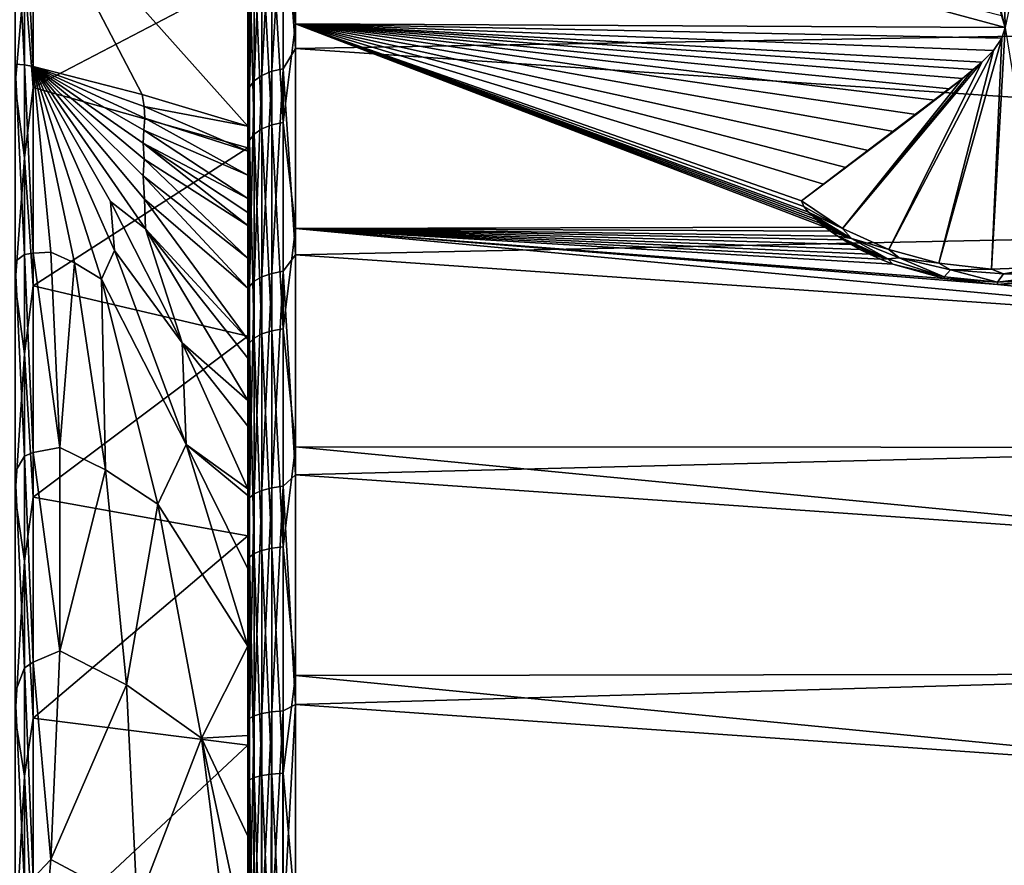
# Model space of a CAD drawing. Header units: metres. Extents: x -22 to 80, y -171 to 22.
# Tile 74 of 77: x 51 to 62, y 3 to 12. Entities that reach past the tile are written whole.
import ezdxf

# ---------------------------------------------------------------- set-up
doc = ezdxf.new("R2010")
doc.units = ezdxf.units.M
doc.layers.add('solid_12421142', color=7, linetype='CONTINUOUS')

msp = doc.modelspace()

# ---------------------------------------------------------------- linework, layer by layer
at = {"layer": 'solid_12421142'}
for points in [[(53.599998, 11.598, 84.897606), (53.599998, 19.923698, 72.807419), (53.599998, 15.638061, 78.979141)], [(53.599998, 11.598, 84.897606), (53.599998, 19.187412, 75.203072), (53.599998, 19.923698, 72.807419)], [(53.599998, 11.598, 84.897606), (53.599998, 13.571583, 83.358376), (53.599998, 19.187412, 75.203072)], [(53.599998, 11.598, 84.897606), (53.599998, 15.638061, 78.979141), (53.599998, 14.204897, 80.780243)], [(60.997173, 14.405343, 52.650597), (61.551586, 14.454214, 52.684818), (61.60001, 12.005061, 50.854996)], [(60.997173, 14.405343, 52.650597), (61.60001, 12.005061, 50.854996), (61.561638, 12.129462, 50.942368)], [(61.551586, 14.454214, 52.684818), (62.107609, 14.419755, 52.660686), (61.60001, 12.005061, 50.854996)], [(53.599998, 11.598, 84.897606), (53.599998, 14.204897, 80.780243), (53.599998, 12.558178, 82.400871)], [(53.974617, 13.025692, 51.553825), (54.104362, 14.029399, 52.379784), (54.104362, 12.042581, 50.801411)], [(61.60001, 12.005061, 50.854996), (54.104362, 12.042581, 50.801411), (54.104362, 14.029399, 52.379784)], [(61.561638, 12.129462, 50.942368), (61.60001, 12.005061, 50.854996), (54.104362, 14.029399, 52.379784)], [(53.974617, 13.547884, 84.018745), (54.104362, 11.782815, 85.377586), (54.104362, 13.793124, 83.829239)], [(54.104362, 13.793124, 83.829239), (54.104362, 11.782815, 85.377586), (78.632225, 12.199181, 84.824173)], [(51.238167, 11.609341, 51.420143), (51.139996, 11.614923, 51.41217), (51.139996, 13.529678, 52.93314)], [(51.238167, 13.455647, 52.880013), (51.238167, 11.609341, 51.420143), (51.139996, 13.529678, 52.93314)], [(53.617226, 13.319341, 83.74852), (53.599998, 13.571583, 83.358376), (53.599998, 11.598, 84.897606)], [(53.852867, 11.540956, 85.460892), (53.974617, 11.568178, 85.502075), (53.974617, 13.547884, 84.018745)], [(53.852867, 11.540956, 85.460892), (53.974617, 13.547884, 84.018745), (53.852867, 13.516004, 83.981049)], [(53.974617, 13.547884, 84.018745), (53.974617, 11.568178, 85.502075), (54.104362, 11.782815, 85.377586)], [(51.332516, 13.503922, 52.961823), (51.332516, 11.592811, 51.443752), (51.238167, 13.455647, 52.880013)], [(51.238167, 13.455647, 52.880013), (51.332516, 11.592811, 51.443752), (51.238167, 11.609341, 51.420143)], [(52.482151, 11.295122, 51.868893), (51.332516, 11.592811, 51.443752), (51.332516, 13.503922, 52.961823)], [(53.599998, 10.959964, 52.347549), (52.482151, 11.295122, 51.868893), (51.332516, 13.503922, 52.961823)], [(53.599998, 12.782636, 53.797684), (53.599998, 10.959964, 52.347549), (51.332516, 13.503922, 52.961823)], [(53.74818, 13.464745, 83.920441), (53.667782, 13.397646, 83.84111), (53.667782, 11.439895, 85.307983)], [(53.74818, 11.497188, 85.394669), (53.74818, 13.464745, 83.920441), (53.667782, 11.439895, 85.307983)], [(53.852867, 13.516004, 83.981049), (53.74818, 13.464745, 83.920441), (53.74818, 11.497188, 85.394669)], [(53.852867, 11.540956, 85.460892), (53.852867, 13.516004, 83.981049), (53.74818, 11.497188, 85.394669)], [(51.238167, 12.553732, 83.876785), (51.139996, 13.326183, 83.247139), (51.139996, 11.391181, 84.742264)], [(53.599998, 13.330617, 52.43256), (53.599998, 10.959964, 52.347549), (53.599998, 12.782636, 53.797684)], [(53.599998, 13.330617, 52.43256), (53.599998, 11.327157, 50.919125), (53.599998, 10.959964, 52.347549)], [(53.617226, 12.805958, 51.831261), (53.599998, 11.327157, 50.919125), (53.599998, 13.330617, 52.43256)], [(53.617226, 11.373032, 85.206825), (53.617226, 13.319341, 83.74852), (53.599998, 11.598, 84.897606)], [(53.667782, 13.397646, 83.84111), (53.617226, 13.319341, 83.74852), (53.617226, 11.373032, 85.206825)], [(53.667782, 11.439895, 85.307983), (53.667782, 13.397646, 83.84111), (53.617226, 11.373032, 85.206825)], [(51.332516, 11.369494, 84.710396), (51.332516, 13.300814, 83.218117), (51.238167, 12.553732, 83.876785)], [(53.599998, 12.558178, 82.400871), (51.332516, 13.300814, 83.218117), (51.332516, 11.369494, 84.710396)], [(53.852867, 12.995041, 51.592525), (53.974617, 13.025692, 51.553825), (53.974617, 10.999305, 50.134933)], [(53.974617, 10.999305, 50.134933), (53.974617, 13.025692, 51.553825), (54.104362, 12.042581, 50.801411)], [(53.74818, 12.945758, 51.654751), (53.74818, 10.931806, 50.244564), (53.667782, 12.881246, 51.736202)], [(53.852867, 12.995041, 51.592525), (53.852867, 10.973422, 50.176971), (53.74818, 12.945758, 51.654751)], [(53.852867, 10.973422, 50.176971), (53.74818, 10.931806, 50.244564), (53.74818, 12.945758, 51.654751)], [(53.852867, 12.995041, 51.592525), (53.974617, 10.999305, 50.134933), (53.852867, 10.973422, 50.176971)], [(53.617226, 12.805958, 51.831261), (53.617226, 10.813754, 50.436302), (53.599998, 11.327157, 50.919125)], [(53.667782, 12.881246, 51.736202), (53.667782, 10.87733, 50.333046), (53.617226, 12.805958, 51.831261)], [(53.667782, 10.87733, 50.333046), (53.617226, 10.813754, 50.436302), (53.617226, 12.805958, 51.831261)], [(53.74818, 10.931806, 50.244564), (53.667782, 10.87733, 50.333046), (53.667782, 12.881246, 51.736202)], [(51.238167, 10.625667, 85.22683), (51.238167, 12.553732, 83.876785), (51.139996, 11.391181, 84.742264)], [(51.332516, 11.369494, 84.710396), (51.238167, 12.553732, 83.876785), (51.238167, 10.625667, 85.22683)], [(53.599998, 10.733293, 83.807953), (53.599998, 12.558178, 82.400871), (51.332516, 11.369494, 84.710396)], [(53.599998, 9.456953, 86.182846), (53.599998, 12.558178, 82.400871), (53.599998, 10.733293, 83.807953)], [(53.599998, 9.456953, 86.182846), (53.599998, 11.598, 84.897606), (53.599998, 12.558178, 82.400871)], [(54.104362, 11.782815, 85.377586), (78.653374, 10.115215, 86.153442), (78.632225, 12.199181, 84.824173)], [(53.974617, 10.999305, 50.134933), (54.104362, 12.042581, 50.801411), (54.104362, 9.879864, 49.474251)], [(59.699123, 9.895003, 49.537708), (54.104362, 9.879864, 49.474251), (54.104362, 12.042581, 50.801411)], [(59.648556, 9.936159, 49.559322), (59.699123, 9.895003, 49.537708), (54.104362, 12.042581, 50.801411)], [(59.603779, 9.975181, 49.579956), (59.648556, 9.936159, 49.559322), (54.104362, 12.042581, 50.801411)], [(59.564262, 10.012126, 49.599621), (59.603779, 9.975181, 49.579956), (54.104362, 12.042581, 50.801411)], [(59.525387, 10.051542, 49.620735), (59.564262, 10.012126, 49.599621), (54.104362, 12.042581, 50.801411)], [(59.474117, 10.111718, 49.653263), (59.525387, 10.051542, 49.620735), (54.104362, 12.042581, 50.801411)], [(59.449879, 10.171976, 49.686359), (59.474117, 10.111718, 49.653263), (54.104362, 12.042581, 50.801411)], [(59.683331, 10.347618, 49.787369), (59.449879, 10.171976, 49.686359), (54.104362, 12.042581, 50.801411)], [(59.917446, 10.523396, 49.890732), (59.683331, 10.347618, 49.787369), (54.104362, 12.042581, 50.801411)], [(60.158081, 10.703927, 49.99929), (59.917446, 10.523396, 49.890732), (54.104362, 12.042581, 50.801411)], [(60.424488, 10.903971, 50.122482), (60.158081, 10.703927, 49.99929), (54.104362, 12.042581, 50.801411)], [(60.661201, 11.082771, 50.235207), (60.424488, 10.903971, 50.122482), (54.104362, 12.042581, 50.801411)], [(60.859737, 11.234347, 50.332726), (60.661201, 11.082771, 50.235207), (54.104362, 12.042581, 50.801411)], [(61.014336, 11.35466, 50.411415), (60.859737, 11.234347, 50.332726), (54.104362, 12.042581, 50.801411)], [(61.151608, 11.464615, 50.484318), (61.014336, 11.35466, 50.411415), (54.104362, 12.042581, 50.801411)], [(61.265041, 11.558534, 50.54734), (61.151608, 11.464615, 50.484318), (54.104362, 12.042581, 50.801411)], [(61.354027, 11.637034, 50.600517), (61.265041, 11.558534, 50.54734), (54.104362, 12.042581, 50.801411)], [(61.47707, 11.761527, 50.685726), (61.354027, 11.637034, 50.600517), (54.104362, 12.042581, 50.801411)], [(61.56778, 11.889362, 50.77422), (61.47707, 11.761527, 50.685726), (54.104362, 12.042581, 50.801411)], [(61.60001, 12.005061, 50.854996), (61.56778, 11.889362, 50.77422), (54.104362, 12.042581, 50.801411)], [(61.456234, 9.45039, 49.181103), (61.56778, 11.889362, 50.77422), (61.60001, 12.005061, 50.854996)], [(62.015167, 9.470825, 49.195412), (61.456234, 9.45039, 49.181103), (61.60001, 12.005061, 50.854996)], [(60.902119, 9.513764, 49.225475), (61.47707, 11.761527, 50.685726), (61.56778, 11.889362, 50.77422)], [(61.456234, 9.45039, 49.181103), (60.902119, 9.513764, 49.225475), (61.56778, 11.889362, 50.77422)], [(53.974617, 11.568178, 85.502075), (54.104362, 9.600402, 86.672104), (54.104362, 11.782815, 85.377586)], [(54.104362, 11.782815, 85.377586), (54.104362, 9.600402, 86.672104), (78.653374, 10.115215, 86.153442)], [(60.371391, 9.658823, 49.327049), (61.354027, 11.637034, 50.600517), (61.47707, 11.761527, 50.685726)], [(60.902119, 9.513764, 49.225475), (60.371391, 9.658823, 49.327049), (61.47707, 11.761527, 50.685726)], [(51.238167, 9.606038, 50.18449), (51.139996, 9.530795, 50.133091), (51.139996, 11.614923, 51.41217)], [(51.238167, 11.609341, 51.420143), (51.238167, 9.606038, 50.18449), (51.139996, 11.614923, 51.41217)], [(51.332397, 9.618211, 50.223763), (51.238167, 9.606038, 50.18449), (51.238167, 11.609341, 51.420143)], [(51.332516, 11.592811, 51.443752), (51.332397, 9.618211, 50.223763), (51.238167, 11.609341, 51.420143)], [(51.518608, 9.630422, 50.319939), (51.332397, 9.618211, 50.223763), (51.332516, 11.592811, 51.443752)], [(52.503777, 11.170166, 51.794914), (51.332516, 11.592811, 51.443752), (52.482151, 11.295122, 51.868893)], [(51.766701, 9.517718, 50.381695), (51.332516, 11.592811, 51.443752), (52.053387, 9.344051, 50.435429)], [(52.190517, 9.646174, 50.672348), (52.053387, 9.344051, 50.435429), (51.332516, 11.592811, 51.443752)], [(51.518608, 9.630422, 50.319939), (51.332516, 11.592811, 51.443752), (51.766701, 9.517718, 50.381695)], [(52.148335, 10.164251, 50.948128), (52.190517, 9.646174, 50.672348), (51.332516, 11.592811, 51.443752)], [(52.519741, 9.875562, 50.984013), (52.148335, 10.164251, 50.948128), (51.332516, 11.592811, 51.443752)], [(52.509361, 10.189718, 51.16433), (52.519741, 9.875562, 50.984013), (51.332516, 11.592811, 51.443752)], [(52.49379, 10.436782, 51.307404), (52.509361, 10.189718, 51.16433), (51.332516, 11.592811, 51.443752)], [(52.506008, 10.612202, 51.425449), (52.49379, 10.436782, 51.307404), (51.332516, 11.592811, 51.443752)], [(52.494896, 10.781166, 51.528378), (52.506008, 10.612202, 51.425449), (51.332516, 11.592811, 51.443752)], [(52.499119, 10.91982, 51.62244), (52.494896, 10.781166, 51.528378), (51.332516, 11.592811, 51.443752)], [(52.509716, 11.044404, 51.712444), (52.499119, 10.91982, 51.62244), (51.332516, 11.592811, 51.443752)], [(52.503777, 11.170166, 51.794914), (52.509716, 11.044404, 51.712444), (51.332516, 11.592811, 51.443752)], [(53.617226, 11.373032, 85.206825), (53.599998, 11.598, 84.897606), (53.599998, 9.456953, 86.182846)], [(53.852867, 9.405451, 86.69796), (53.974617, 9.427636, 86.742065), (53.974617, 11.568178, 85.502075)], [(53.852867, 9.405451, 86.69796), (53.974617, 11.568178, 85.502075), (53.852867, 11.540956, 85.460892)], [(53.974617, 11.568178, 85.502075), (53.974617, 9.427636, 86.742065), (54.104362, 9.600402, 86.672104)], [(59.881844, 9.880706, 49.48241), (61.265041, 11.558534, 50.54734), (61.354027, 11.637034, 50.600517)], [(60.371391, 9.658823, 49.327049), (59.881844, 9.880706, 49.48241), (61.354027, 11.637034, 50.600517)], [(59.881844, 9.880706, 49.48241), (61.151608, 11.464615, 50.484318), (61.265041, 11.558534, 50.54734)], [(53.74818, 11.497188, 85.394669), (53.667782, 11.439895, 85.307983), (53.667782, 9.323089, 86.534225)], [(53.74818, 9.369781, 86.627052), (53.74818, 11.497188, 85.394669), (53.667782, 9.323089, 86.534225)], [(53.852867, 11.540956, 85.460892), (53.74818, 11.497188, 85.394669), (53.74818, 9.369781, 86.627052)], [(53.852867, 9.405451, 86.69796), (53.852867, 11.540956, 85.460892), (53.74818, 9.369781, 86.627052)], [(61.151608, 11.464615, 50.484318), (59.449879, 10.171976, 49.686359), (61.014336, 11.35466, 50.411415)], [(59.881844, 9.880706, 49.48241), (59.449879, 10.171976, 49.686359), (61.151608, 11.464615, 50.484318)], [(51.238167, 10.625667, 85.22683), (51.139996, 11.391181, 84.742264), (51.139996, 9.29007, 85.993256)], [(51.332516, 9.272383, 85.959), (51.332516, 11.369494, 84.710396), (51.238167, 10.625667, 85.22683)], [(53.599998, 10.733293, 83.807953), (51.332516, 11.369494, 84.710396), (51.332516, 9.272383, 85.959)], [(53.617226, 9.268599, 86.425903), (53.617226, 11.373032, 85.206825), (53.599998, 9.456953, 86.182846)], [(53.667782, 11.439895, 85.307983), (53.617226, 11.373032, 85.206825), (53.617226, 9.268599, 86.425903)], [(53.667782, 9.323089, 86.534225), (53.667782, 11.439895, 85.307983), (53.617226, 9.268599, 86.425903)], [(61.014336, 11.35466, 50.411415), (59.449879, 10.171976, 49.686359), (60.859737, 11.234347, 50.332726)], [(52.503777, 11.170166, 51.794914), (52.482151, 11.295122, 51.868893), (53.599998, 10.959964, 52.347549)], [(53.599998, 10.697295, 52.16832), (53.599998, 10.959964, 52.347549), (53.599998, 11.327157, 50.919125)], [(53.599998, 10.443113, 51.999355), (53.599998, 11.327157, 50.919125), (53.599998, 9.167793, 49.670124)], [(53.617226, 10.813754, 50.436302), (53.599998, 9.167793, 49.670124), (53.599998, 11.327157, 50.919125)], [(53.599998, 10.443113, 51.999355), (53.599998, 10.697295, 52.16832), (53.599998, 11.327157, 50.919125)], [(52.503777, 11.170166, 51.794914), (53.599998, 10.959964, 52.347549), (53.599998, 10.697295, 52.16832)], [(52.503777, 11.170166, 51.794914), (53.599998, 10.697295, 52.16832), (52.509716, 11.044404, 51.712444)], [(60.859737, 11.234347, 50.332726), (59.449879, 10.171976, 49.686359), (60.661201, 11.082771, 50.235207)], [(52.509716, 11.044404, 51.712444), (53.599998, 10.443113, 51.999355), (52.499119, 10.91982, 51.62244)], [(52.509716, 11.044404, 51.712444), (53.599998, 10.697295, 52.16832), (53.599998, 10.443113, 51.999355)], [(60.661201, 11.082771, 50.235207), (59.449879, 10.171976, 49.686359), (60.424488, 10.903971, 50.122482)], [(53.74818, 10.931806, 50.244564), (53.74818, 8.765864, 49.081242), (53.667782, 10.87733, 50.333046)], [(53.852867, 10.973422, 50.176971), (53.852867, 8.799235, 49.00922), (53.74818, 10.931806, 50.244564)], [(53.852867, 8.799235, 49.00922), (53.74818, 8.765864, 49.081242), (53.74818, 10.931806, 50.244564)], [(53.852867, 10.973422, 50.176971), (53.974617, 10.999305, 50.134933), (53.974617, 8.81999, 48.964424)], [(53.852867, 10.973422, 50.176971), (53.974617, 8.81999, 48.964424), (53.852867, 8.799235, 49.00922)], [(53.974617, 8.81999, 48.964424), (53.974617, 10.999305, 50.134933), (54.104362, 9.879864, 49.474251)], [(52.499119, 10.91982, 51.62244), (53.599998, 10.197683, 51.840836), (52.494896, 10.781166, 51.528378)], [(52.499119, 10.91982, 51.62244), (53.599998, 10.443113, 51.999355), (53.599998, 10.197683, 51.840836)], [(53.667782, 10.87733, 50.333046), (53.667782, 8.722182, 49.175518), (53.617226, 10.813754, 50.436302)], [(53.74818, 8.765864, 49.081242), (53.667782, 8.722182, 49.175518), (53.667782, 10.87733, 50.333046)], [(60.424488, 10.903971, 50.122482), (59.449879, 10.171976, 49.686359), (60.158081, 10.703927, 49.99929)], [(53.599998, 8.740655, 84.991188), (53.599998, 10.733293, 83.807953), (51.332516, 9.272383, 85.959)], [(52.494896, 10.781166, 51.528378), (53.599998, 10.197683, 51.840836), (53.599998, 10.050281, 51.748135)], [(52.494896, 10.781166, 51.528378), (53.599998, 10.050281, 51.748135), (53.599998, 9.913039, 51.663918)], [(52.494896, 10.781166, 51.528378), (53.599998, 9.913039, 51.663918), (52.506008, 10.612202, 51.425449)], [(53.617226, 10.813754, 50.436302), (53.617226, 8.671204, 49.285542), (53.599998, 9.167793, 49.670124)], [(53.599998, 9.456953, 86.182846), (53.599998, 10.733293, 83.807953), (53.599998, 8.740655, 84.991188)], [(53.667782, 8.722182, 49.175518), (53.617226, 8.671204, 49.285542), (53.617226, 10.813754, 50.436302)], [(51.238167, 8.553906, 86.34391), (51.238167, 10.625667, 85.22683), (51.139996, 9.29007, 85.993256)], [(51.332516, 9.272383, 85.959), (51.238167, 10.625667, 85.22683), (51.238167, 8.553906, 86.34391)], [(52.506008, 10.612202, 51.425449), (53.599998, 9.565882, 51.458817), (52.49379, 10.436782, 51.307404)], [(52.506008, 10.612202, 51.425449), (53.599998, 9.913039, 51.663918), (53.599998, 9.565882, 51.458817)], [(60.158081, 10.703927, 49.99929), (59.449879, 10.171976, 49.686359), (59.917446, 10.523396, 49.890732)], [(59.917446, 10.523396, 49.890732), (59.449879, 10.171976, 49.686359), (59.683331, 10.347618, 49.787369)], [(52.49379, 10.436782, 51.307404), (53.599998, 9.565882, 51.458817), (53.599998, 9.250087, 51.279808)], [(52.49379, 10.436782, 51.307404), (53.599998, 9.250087, 51.279808), (52.509361, 10.189718, 51.16433)], [(53.599998, 10.197683, 51.840836), (53.599998, 10.443113, 51.999355), (53.599998, 9.167793, 49.670124)], [(53.599998, 10.050281, 51.748135), (53.599998, 10.197683, 51.840836), (53.599998, 9.167793, 49.670124)], [(52.519741, 9.875562, 50.984013), (52.90723, 8.673131, 50.557461), (52.148335, 10.164251, 50.948128)], [(52.148335, 10.164251, 50.948128), (52.90723, 8.673131, 50.557461), (52.190517, 9.646174, 50.672348)], [(52.509361, 10.189718, 51.16433), (53.599998, 9.250087, 51.279808), (53.599998, 8.707871, 50.991333)], [(52.509361, 10.189718, 51.16433), (53.599998, 8.707871, 50.991333), (52.519741, 9.875562, 50.984013)], [(54.104362, 9.600402, 86.672104), (78.678719, 7.892412, 87.224091), (78.653374, 10.115215, 86.153442)], [(59.881844, 9.880706, 49.48241), (59.474117, 10.111718, 49.653263), (59.449879, 10.171976, 49.686359)], [(59.881844, 9.880706, 49.48241), (59.525387, 10.051542, 49.620735), (59.474117, 10.111718, 49.653263)], [(53.599998, 9.913039, 51.663918), (53.599998, 10.050281, 51.748135), (53.599998, 9.167793, 49.670124)], [(59.977207, 9.77532, 49.427303), (59.564262, 10.012126, 49.599621), (59.525387, 10.051542, 49.620735)], [(59.977207, 9.77532, 49.427303), (59.525387, 10.051542, 49.620735), (59.881844, 9.880706, 49.48241)], [(59.977207, 9.77532, 49.427303), (59.603779, 9.975181, 49.579956), (59.564262, 10.012126, 49.599621)], [(53.599998, 9.565882, 51.458817), (53.599998, 9.913039, 51.663918), (53.599998, 9.167793, 49.670124)], [(59.699123, 9.895003, 49.537708), (59.756115, 9.851703, 49.515129), (54.104362, 9.879864, 49.474251)], [(59.977207, 9.77532, 49.427303), (59.648556, 9.936159, 49.559322), (59.603779, 9.975181, 49.579956)], [(59.977207, 9.77532, 49.427303), (59.699123, 9.895003, 49.537708), (59.648556, 9.936159, 49.559322)], [(59.977207, 9.77532, 49.427303), (59.756115, 9.851703, 49.515129), (59.699123, 9.895003, 49.537708)], [(52.519741, 9.875562, 50.984013), (53.599998, 8.707871, 50.991333), (53.599998, 8.510476, 50.891613)], [(52.519741, 9.875562, 50.984013), (53.599998, 8.510476, 50.891613), (53.599998, 8.062053, 50.675915)], [(52.519741, 9.875562, 50.984013), (53.599998, 8.062053, 50.675915), (52.90723, 8.673131, 50.557461)], [(53.974617, 8.81999, 48.964424), (54.104362, 9.879864, 49.474251), (54.104362, 7.572838, 48.417679)], [(78.84256, 7.558324, 48.643654), (54.104362, 7.572838, 48.417679), (54.104362, 9.879864, 49.474251)], [(61.519165, 9.289441, 49.243256), (78.84256, 7.558324, 48.643654), (54.104362, 9.879864, 49.474251)], [(60.956207, 9.351253, 49.269093), (61.519165, 9.289441, 49.243256), (54.104362, 9.879864, 49.474251)], [(60.413288, 9.503611, 49.340214), (60.956207, 9.351253, 49.269093), (54.104362, 9.879864, 49.474251)], [(60.283325, 9.555271, 49.365341), (60.413288, 9.503611, 49.340214), (54.104362, 9.879864, 49.474251)], [(60.167725, 9.607398, 49.391026), (60.283325, 9.555271, 49.365341), (54.104362, 9.879864, 49.474251)], [(60.06498, 9.659101, 49.416798), (60.167725, 9.607398, 49.391026), (54.104362, 9.879864, 49.474251)], [(59.973656, 9.709752, 49.442314), (60.06498, 9.659101, 49.416798), (54.104362, 9.879864, 49.474251)], [(59.892464, 9.758923, 49.467323), (59.973656, 9.709752, 49.442314), (54.104362, 9.879864, 49.474251)], [(59.833443, 9.797383, 49.487045), (59.892464, 9.758923, 49.467323), (54.104362, 9.879864, 49.474251)], [(59.756115, 9.851703, 49.515129), (59.833443, 9.797383, 49.487045), (54.104362, 9.879864, 49.474251)], [(59.977207, 9.77532, 49.427303), (59.833443, 9.797383, 49.487045), (59.756115, 9.851703, 49.515129)], [(60.361488, 9.560004, 49.320843), (59.892464, 9.758923, 49.467323), (59.833443, 9.797383, 49.487045)], [(60.361488, 9.560004, 49.320843), (59.833443, 9.797383, 49.487045), (59.977207, 9.77532, 49.427303)], [(59.977207, 9.77532, 49.427303), (59.881844, 9.880706, 49.48241), (60.371391, 9.658823, 49.327049)], [(60.361488, 9.560004, 49.320843), (59.973656, 9.709752, 49.442314), (59.892464, 9.758923, 49.467323)], [(60.361488, 9.560004, 49.320843), (60.06498, 9.659101, 49.416798), (59.973656, 9.709752, 49.442314)], [(60.48233, 9.570662, 49.284004), (59.977207, 9.77532, 49.427303), (60.371391, 9.658823, 49.327049)], [(60.361488, 9.560004, 49.320843), (59.977207, 9.77532, 49.427303), (60.48233, 9.570662, 49.284004)], [(51.238167, 9.606038, 50.18449), (51.238167, 7.472831, 49.189758), (51.139996, 9.530795, 50.133091)], [(51.332397, 9.618211, 50.223763), (51.332561, 7.512147, 49.236485), (51.238167, 9.606038, 50.18449)], [(51.332561, 7.512147, 49.236485), (51.238167, 7.472831, 49.189758), (51.238167, 9.606038, 50.18449)], [(51.612179, 7.564651, 49.385918), (51.332397, 9.618211, 50.223763), (51.518608, 9.630422, 50.319939)], [(51.612179, 7.564651, 49.385918), (51.332561, 7.512147, 49.236485), (51.332397, 9.618211, 50.223763)], [(51.612179, 7.564651, 49.385918), (51.518608, 9.630422, 50.319939), (51.766701, 9.517718, 50.381695)], [(52.190517, 9.646174, 50.672348), (52.949329, 7.596549, 50.085941), (52.053387, 9.344051, 50.435429)], [(52.90723, 8.673131, 50.557461), (52.949329, 7.596549, 50.085941), (52.190517, 9.646174, 50.672348)], [(53.974617, 9.427636, 86.742065), (54.104362, 7.277761, 87.693893), (54.104362, 9.600402, 86.672104)], [(54.104362, 9.600402, 86.672104), (54.104362, 7.277761, 87.693893), (78.678719, 7.892412, 87.224091)], [(60.361488, 9.560004, 49.320843), (60.167725, 9.607398, 49.391026), (60.06498, 9.659101, 49.416798)], [(60.361488, 9.560004, 49.320843), (60.283325, 9.555271, 49.365341), (60.167725, 9.607398, 49.391026)], [(60.48233, 9.570662, 49.284004), (60.371391, 9.658823, 49.327049), (60.902119, 9.513764, 49.225475)], [(51.238167, 7.472831, 49.189758), (51.139996, 7.307687, 49.114552), (51.139996, 9.530795, 50.133091)], [(51.612179, 7.564651, 49.385918), (51.766701, 9.517718, 50.381695), (52.096939, 7.33105, 49.52618)], [(52.096939, 7.33105, 49.52618), (51.766701, 9.517718, 50.381695), (52.053387, 9.344051, 50.435429)], [(53.599998, 9.250087, 51.279808), (53.599998, 9.565882, 51.458817), (53.599998, 9.167793, 49.670124)], [(60.361488, 9.560004, 49.320843), (60.413288, 9.503611, 49.340214), (60.283325, 9.555271, 49.365341)], [(60.95575, 9.368039, 49.245285), (60.361488, 9.560004, 49.320843), (60.48233, 9.570662, 49.284004)], [(60.95575, 9.368039, 49.245285), (60.413288, 9.503611, 49.340214), (60.361488, 9.560004, 49.320843)], [(60.95575, 9.368039, 49.245285), (60.956207, 9.351253, 49.269093), (60.413288, 9.503611, 49.340214)], [(60.95575, 9.368039, 49.245285), (60.48233, 9.570662, 49.284004), (61.024307, 9.444202, 49.195454)], [(61.024307, 9.444202, 49.195454), (60.48233, 9.570662, 49.284004), (60.902119, 9.513764, 49.225475)], [(61.024307, 9.444202, 49.195454), (60.902119, 9.513764, 49.225475), (61.456234, 9.45039, 49.181103)], [(61.585262, 9.400109, 49.164581), (61.456234, 9.45039, 49.181103), (62.015167, 9.470825, 49.195412)], [(62.132195, 9.388539, 49.200783), (61.585262, 9.400109, 49.164581), (62.015167, 9.470825, 49.195412)], [(53.599998, 7.163148, 87.202888), (53.599998, 9.456953, 86.182846), (53.599998, 8.740655, 84.991188)], [(53.617226, 9.268599, 86.425903), (53.599998, 9.456953, 86.182846), (53.599998, 7.163148, 87.202888)], [(53.74818, 9.369781, 86.627052), (53.667782, 9.323089, 86.534225), (53.667782, 7.076662, 87.502777)], [(53.74818, 7.112103, 87.600456), (53.74818, 9.369781, 86.627052), (53.667782, 7.076662, 87.502777)], [(53.852867, 9.405451, 86.69796), (53.74818, 9.369781, 86.627052), (53.74818, 7.112103, 87.600456)], [(53.852867, 7.139178, 87.675072), (53.852867, 9.405451, 86.69796), (53.74818, 7.112103, 87.600456)], [(53.852867, 7.139178, 87.675072), (53.974617, 7.156017, 87.721481), (53.974617, 9.427636, 86.742065)], [(53.852867, 7.139178, 87.675072), (53.974617, 9.427636, 86.742065), (53.852867, 9.405451, 86.69796)], [(53.974617, 9.427636, 86.742065), (53.974617, 7.156017, 87.721481), (54.104362, 7.277761, 87.693893)], [(61.519096, 9.314346, 49.207687), (60.95575, 9.368039, 49.245285), (61.024307, 9.444202, 49.195454)], [(61.519096, 9.314346, 49.207687), (60.956207, 9.351253, 49.269093), (60.95575, 9.368039, 49.245285)], [(61.585262, 9.400109, 49.164581), (61.024307, 9.444202, 49.195454), (61.456234, 9.45039, 49.181103)], [(61.519096, 9.314346, 49.207687), (61.024307, 9.444202, 49.195454), (61.585262, 9.400109, 49.164581)], [(62.132195, 9.388539, 49.200783), (61.519096, 9.314346, 49.207687), (61.585262, 9.400109, 49.164581)], [(62.085068, 9.344273, 49.228642), (61.519096, 9.314346, 49.207687), (62.132195, 9.388539, 49.200783)], [(51.238167, 8.553906, 86.34391), (51.139996, 9.29007, 85.993256), (51.139996, 7.053487, 86.981857)], [(51.332516, 7.040059, 86.945717), (51.332516, 9.272383, 85.959), (51.238167, 8.553906, 86.34391)], [(53.599998, 8.740655, 84.991188), (51.332516, 9.272383, 85.959), (51.332516, 7.040059, 86.945717)], [(52.949329, 7.596549, 50.085941), (52.648422, 6.966838, 49.668568), (52.053387, 9.344051, 50.435429)], [(52.096939, 7.33105, 49.52618), (52.053387, 9.344051, 50.435429), (52.648422, 6.966838, 49.668568)], [(53.617226, 7.035301, 87.388794), (53.617226, 9.268599, 86.425903), (53.599998, 7.163148, 87.202888)], [(53.667782, 9.323089, 86.534225), (53.617226, 9.268599, 86.425903), (53.617226, 7.035301, 87.388794)], [(53.667782, 7.076662, 87.502777), (53.667782, 9.323089, 86.534225), (53.617226, 7.035301, 87.388794)], [(61.519096, 9.314346, 49.207687), (61.519165, 9.289441, 49.243256), (60.956207, 9.351253, 49.269093)], [(62.085068, 9.344273, 49.228642), (61.519165, 9.289441, 49.243256), (61.519096, 9.314346, 49.207687)], [(62.085068, 9.344273, 49.228642), (62.083786, 9.319543, 49.263615), (61.519165, 9.289441, 49.243256)], [(61.519165, 9.289441, 49.243256), (62.083786, 9.319543, 49.263615), (78.84256, 7.558324, 48.643654)], [(53.599998, 8.707871, 50.991333), (53.599998, 9.250087, 51.279808), (53.599998, 9.167793, 49.670124)], [(53.599998, 8.062053, 50.675915), (53.599998, 9.167793, 49.670124), (53.599998, 6.848712, 48.682507)], [(53.617226, 8.671204, 49.285542), (53.599998, 6.848712, 48.682507), (53.599998, 9.167793, 49.670124)], [(53.599998, 8.510476, 50.891613), (53.599998, 8.707871, 50.991333), (53.599998, 9.167793, 49.670124)], [(53.599998, 8.062053, 50.675915), (53.599998, 8.510476, 50.891613), (53.599998, 9.167793, 49.670124)], [(53.599998, 6.631006, 85.919548), (53.599998, 8.740655, 84.991188), (51.332516, 7.040059, 86.945717)], [(53.599998, 7.163148, 87.202888), (53.599998, 8.740655, 84.991188), (53.599998, 6.631006, 85.919548)], [(53.74818, 8.765864, 49.081242), (53.74818, 6.478049, 48.18095), (53.667782, 8.722182, 49.175518)], [(53.852867, 8.799235, 49.00922), (53.852867, 6.50271, 48.105503), (53.74818, 8.765864, 49.081242)], [(53.852867, 6.50271, 48.105503), (53.74818, 6.478049, 48.18095), (53.74818, 8.765864, 49.081242)], [(53.852867, 8.799235, 49.00922), (53.974617, 8.81999, 48.964424), (53.974617, 6.518048, 48.058575)], [(53.852867, 8.799235, 49.00922), (53.974617, 6.518048, 48.058575), (53.852867, 6.50271, 48.105503)], [(53.974617, 6.518048, 48.058575), (53.974617, 8.81999, 48.964424), (54.104362, 7.572838, 48.417679)], [(52.90723, 8.673131, 50.557461), (53.599998, 8.062053, 50.675915), (53.599998, 7.790831, 50.552185)], [(52.90723, 8.673131, 50.557461), (53.599998, 7.790831, 50.552185), (53.599998, 7.129388, 50.271652)], [(52.90723, 8.673131, 50.557461), (53.599998, 7.129388, 50.271652), (52.949329, 7.596549, 50.085941)], [(53.617226, 8.671204, 49.285542), (53.617226, 6.408093, 48.394974), (53.599998, 6.848712, 48.682507)], [(53.667782, 8.722182, 49.175518), (53.667782, 6.445767, 48.279713), (53.617226, 8.671204, 49.285542)], [(53.667782, 6.445767, 48.279713), (53.617226, 6.408093, 48.394974), (53.617226, 8.671204, 49.285542)], [(53.74818, 6.478049, 48.18095), (53.667782, 6.445767, 48.279713), (53.667782, 8.722182, 49.175518)], [(51.238167, 6.36647, 87.212929), (51.238167, 8.553906, 86.34391), (51.139996, 7.053487, 86.981857)], [(51.332516, 7.040059, 86.945717), (51.238167, 8.553906, 86.34391), (51.238167, 6.36647, 87.212929)], [(53.599998, 7.790831, 50.552185), (53.599998, 8.062053, 50.675915), (53.599998, 6.848712, 48.682507)], [(54.104362, 7.277761, 87.693893), (78.706985, 5.553799, 88.025009), (78.678719, 7.892412, 87.224091)], [(53.599998, 7.129388, 50.271652), (53.599998, 7.790831, 50.552185), (53.599998, 6.848712, 48.682507)], [(52.949329, 7.596549, 50.085941), (53.599998, 5.466553, 49.690361), (52.648422, 6.966838, 49.668568)], [(52.949329, 7.596549, 50.085941), (53.599998, 7.129388, 50.271652), (53.599998, 7.057854, 50.243034)], [(52.949329, 7.596549, 50.085941), (53.599998, 7.057854, 50.243034), (53.599998, 6.284268, 49.954716)], [(52.949329, 7.596549, 50.085941), (53.599998, 6.284268, 49.954716), (53.599998, 5.466553, 49.690361)], [(51.332561, 7.512147, 49.236485), (51.332466, 5.298187, 48.495316), (51.238167, 7.472831, 49.189758)], [(51.612225, 5.417674, 48.651718), (51.332466, 5.298187, 48.495316), (51.332561, 7.512147, 49.236485)], [(51.612225, 5.417674, 48.651718), (51.332561, 7.512147, 49.236485), (51.612179, 7.564651, 49.385918)], [(51.612225, 5.417674, 48.651718), (51.612179, 7.564651, 49.385918), (52.096939, 7.33105, 49.52618)], [(53.974617, 6.518048, 48.058575), (54.104362, 7.572838, 48.417679), (54.104362, 5.155201, 47.647137)], [(78.825539, 5.191145, 47.879002), (54.104362, 5.155201, 47.647137), (54.104362, 7.572838, 48.417679)], [(78.84256, 7.558324, 48.643654), (78.825539, 5.191145, 47.879002), (54.104362, 7.572838, 48.417679)], [(51.238167, 7.472831, 49.189758), (51.238167, 5.238567, 48.449402), (51.139996, 7.307687, 49.114552)], [(51.332466, 5.298187, 48.495316), (51.238167, 5.238567, 48.449402), (51.238167, 7.472831, 49.189758)], [(51.238167, 5.238567, 48.449402), (51.139996, 4.978016, 48.371403), (51.139996, 7.307687, 49.114552)], [(51.612225, 5.417674, 48.651718), (52.096939, 7.33105, 49.52618), (52.319363, 5.058439, 48.887234)], [(52.319363, 5.058439, 48.887234), (52.096939, 7.33105, 49.52618), (52.648422, 6.966838, 49.668568)], [(53.974617, 7.156017, 87.721481), (54.104362, 4.84882, 88.428024), (54.104362, 7.277761, 87.693893)], [(54.104362, 7.277761, 87.693893), (54.104362, 4.84882, 88.428024), (78.706985, 5.553799, 88.025009)], [(53.599998, 4.77685, 87.930168), (53.599998, 7.163148, 87.202888), (53.599998, 6.631006, 85.919548)], [(53.617226, 7.035301, 87.388794), (53.599998, 7.163148, 87.202888), (53.599998, 4.77685, 87.930168)], [(53.599998, 7.057854, 50.243034), (53.599998, 7.129388, 50.271652), (53.599998, 6.848712, 48.682507)], [(53.667782, 7.076662, 87.502777), (53.617226, 7.035301, 87.388794), (53.617226, 4.704188, 88.082115)], [(53.667782, 4.731845, 88.20018), (53.667782, 7.076662, 87.502777), (53.617226, 4.704188, 88.082115)], [(53.74818, 7.112103, 87.600456), (53.667782, 7.076662, 87.502777), (53.667782, 4.731845, 88.20018)], [(53.74818, 4.755543, 88.301346), (53.74818, 7.112103, 87.600456), (53.667782, 4.731845, 88.20018)], [(53.852867, 7.139178, 87.675072), (53.74818, 7.112103, 87.600456), (53.74818, 4.755543, 88.301346)], [(53.852867, 4.773647, 88.378632), (53.852867, 7.139178, 87.675072), (53.74818, 4.755543, 88.301346)], [(53.852867, 4.773647, 88.378632), (53.974617, 4.784906, 88.426697), (53.974617, 7.156017, 87.721481)], [(53.852867, 4.773647, 88.378632), (53.974617, 7.156017, 87.721481), (53.852867, 7.139178, 87.675072)], [(53.974617, 7.156017, 87.721481), (53.974617, 4.784906, 88.426697), (54.104362, 4.84882, 88.428024)], [(51.238167, 6.36647, 87.212929), (51.139996, 7.053487, 86.981857), (51.139996, 4.71405, 87.693657)], [(51.332516, 4.705075, 87.656166), (51.332516, 7.040059, 86.945717), (51.238167, 6.36647, 87.212929)], [(53.599998, 6.631006, 85.919548), (51.332516, 7.040059, 86.945717), (51.332516, 4.705075, 87.656166)], [(53.599998, 6.284268, 49.954716), (53.599998, 7.057854, 50.243034), (53.599998, 6.848712, 48.682507)], [(53.617226, 4.704188, 88.082115), (53.617226, 7.035301, 87.388794), (53.599998, 4.77685, 87.930168)], [(52.319363, 5.058439, 48.887234), (52.648422, 6.966838, 49.668568), (53.109444, 4.493851, 49.153713)], [(52.648422, 6.966838, 49.668568), (53.599998, 5.466553, 49.690361), (53.109444, 4.493851, 49.153713)], [(53.599998, 5.466553, 49.690361), (53.599998, 6.848712, 48.682507), (53.599998, 4.4724, 47.999832)], [(53.617226, 6.408093, 48.394974), (53.599998, 4.4724, 47.999832), (53.599998, 6.848712, 48.682507)], [(53.599998, 5.466553, 49.690361), (53.599998, 6.284268, 49.954716), (53.599998, 6.848712, 48.682507)], [(53.599998, 4.422504, 86.589134), (53.599998, 6.631006, 85.919548), (51.332516, 4.705075, 87.656166)], [(53.599998, 4.77685, 87.930168), (53.599998, 6.631006, 85.919548), (53.599998, 4.422504, 86.589134)], [(53.74818, 6.478049, 48.18095), (53.74818, 4.100166, 47.556213), (53.667782, 6.445767, 48.279713)], [(53.852867, 6.50271, 48.105503), (53.852867, 4.115775, 47.478386), (53.74818, 6.478049, 48.18095)], [(53.852867, 4.115775, 47.478386), (53.74818, 4.100166, 47.556213), (53.74818, 6.478049, 48.18095)], [(53.852867, 6.50271, 48.105503), (53.974617, 6.518048, 48.058575), (53.974617, 4.125483, 47.429981)], [(53.852867, 6.50271, 48.105503), (53.974617, 4.125483, 47.429981), (53.852867, 4.115775, 47.478386)], [(53.974617, 4.125483, 47.429981), (53.974617, 6.518048, 48.058575), (54.104362, 5.155201, 47.647137)], [(51.238167, 4.092938, 87.822113), (51.238167, 6.36647, 87.212929), (51.139996, 4.71405, 87.693657)], [(51.332516, 4.705075, 87.656166), (51.238167, 6.36647, 87.212929), (51.238167, 4.092938, 87.822113)], [(53.617226, 6.408093, 48.394974), (53.617226, 4.055889, 47.776981), (53.599998, 4.4724, 47.999832)], [(53.667782, 6.445767, 48.279713), (53.667782, 4.079734, 47.658089), (53.617226, 6.408093, 48.394974)], [(53.667782, 4.079734, 47.658089), (53.617226, 4.055889, 47.776981), (53.617226, 6.408093, 48.394974)], [(53.74818, 4.100166, 47.556213), (53.667782, 4.079734, 47.658089), (53.667782, 6.445767, 48.279713)], [(54.104362, 4.84882, 88.428024), (78.737106, 3.121114, 88.544907), (78.706985, 5.553799, 88.025009)], [(51.518745, 3.212539, 48.125221), (51.332466, 5.298187, 48.495316), (51.612225, 5.417674, 48.651718)], [(51.518745, 3.212539, 48.125221), (51.612225, 5.417674, 48.651718), (52.319363, 5.058439, 48.887234)], [(53.109444, 4.493851, 49.153713), (53.599998, 5.466553, 49.690361), (53.599998, 4.523752, 49.435024)], [(53.599998, 4.523752, 49.435024), (53.599998, 5.466553, 49.690361), (53.599998, 4.4724, 47.999832)], [(51.238167, 5.238567, 48.449402), (51.238167, 2.93346, 47.973438), (51.139996, 4.978016, 48.371403)], [(51.332466, 5.298187, 48.495316), (51.332649, 3.015302, 48.014797), (51.238167, 5.238567, 48.449402)], [(51.332649, 3.015302, 48.014797), (51.238167, 2.93346, 47.973438), (51.238167, 5.238567, 48.449402)], [(51.518745, 3.212539, 48.125221), (51.332649, 3.015302, 48.014797), (51.332466, 5.298187, 48.495316)], [(53.974617, 4.125483, 47.429981), (54.104362, 5.155201, 47.647137), (54.104362, 2.662265, 47.173874)], [(78.825539, 5.191145, 47.879002), (78.803436, 2.748093, 47.402462), (54.104362, 5.155201, 47.647137)], [(78.803436, 2.748093, 47.402462), (54.104362, 2.662265, 47.173874), (54.104362, 5.155201, 47.647137)], [(51.518745, 3.212539, 48.125221), (52.319363, 5.058439, 48.887234), (52.431362, 2.726528, 48.472347)], [(52.431362, 2.726528, 48.472347), (52.319363, 5.058439, 48.887234), (53.109444, 4.493851, 49.153713)], [(51.238167, 2.93346, 47.973438), (51.139996, 2.575755, 47.914482), (51.139996, 4.978016, 48.371403)], [(54.104362, 4.84882, 88.428024), (53.965885, 2.347007, 88.845589), (54.104362, 2.349055, 88.863777)], [(53.974617, 4.784906, 88.426697), (53.965885, 2.347007, 88.845589), (54.104362, 4.84882, 88.428024)], [(54.104362, 4.84882, 88.428024), (54.104362, 2.349055, 88.863777), (78.737106, 3.121114, 88.544907)], [(51.238167, 4.092938, 87.822113), (51.139996, 4.71405, 87.693657), (51.139996, 2.305871, 88.118286)], [(51.332516, 2.301481, 88.079987), (51.332516, 4.705075, 87.656166), (51.238167, 4.092938, 87.822113)], [(53.599998, 4.422504, 86.589134), (51.332516, 4.705075, 87.656166), (51.332516, 2.301481, 88.079987)], [(53.599998, 3.547641, 88.184685), (53.599998, 4.77685, 87.930168), (53.599998, 4.422504, 86.589134)], [(53.617226, 4.704188, 88.082115), (53.599998, 4.77685, 87.930168), (53.599998, 3.547641, 88.184685)], [(53.617226, 4.704188, 88.082115), (53.599998, 3.547641, 88.184685), (53.599998, 2.293665, 88.366814)], [(53.617226, 4.704188, 88.082115), (53.599998, 2.293665, 88.366814), (53.616108, 2.3072, 88.492035)], [(53.667782, 4.731845, 88.20018), (53.616108, 2.3072, 88.492035), (53.66399, 2.320497, 88.61013)], [(53.667782, 4.731845, 88.20018), (53.617226, 4.704188, 88.082115), (53.616108, 2.3072, 88.492035)], [(53.74818, 4.755543, 88.301346), (53.66399, 2.320497, 88.61013), (53.741096, 2.332064, 88.712868)], [(53.74818, 4.755543, 88.301346), (53.667782, 4.731845, 88.20018), (53.66399, 2.320497, 88.61013)], [(53.852867, 4.773647, 88.378632), (53.741096, 2.332064, 88.712868), (53.843525, 2.341137, 88.793449)], [(53.852867, 4.773647, 88.378632), (53.74818, 4.755543, 88.301346), (53.741096, 2.332064, 88.712868)], [(53.974617, 4.784906, 88.426697), (53.843525, 2.341137, 88.793449), (53.965885, 2.347007, 88.845589)], [(53.852867, 4.773647, 88.378632), (53.843525, 2.341137, 88.793449), (53.974617, 4.784906, 88.426697)], [(52.431362, 2.726528, 48.472347), (53.109444, 4.493851, 49.153713), (53.430115, 1.959085, 48.897942)], [(53.109444, 4.493851, 49.153713), (53.599998, 4.523752, 49.435024), (53.599998, 3.46006, 49.208015)], [(53.109444, 4.493851, 49.153713), (53.599998, 3.46006, 49.208015), (53.599998, 2.213265, 49.020885)], [(53.109444, 4.493851, 49.153713), (53.599998, 2.213265, 49.020885), (53.430115, 1.959085, 48.897942)], [(53.599998, 3.46006, 49.208015), (53.599998, 4.523752, 49.435024), (53.599998, 4.4724, 47.999832)], [(53.599998, 2.166008, 86.98513), (53.599998, 4.422504, 86.589134), (51.332516, 2.301481, 88.079987)], [(53.599998, 3.46006, 49.208015), (53.599998, 4.4724, 47.999832), (53.599998, 2.06342, 47.608543)], [(53.617226, 4.055889, 47.776981), (53.599998, 2.06342, 47.608543), (53.599998, 4.4724, 47.999832)], [(53.599998, 2.293665, 88.366814), (53.599998, 4.422504, 86.589134), (53.599998, 2.166008, 86.98513)], [(53.599998, 3.547641, 88.184685), (53.599998, 4.422504, 86.589134), (53.599998, 2.293665, 88.366814)], [(51.238167, 1.764055, 88.163246), (51.238167, 4.092938, 87.822113), (51.139996, 2.305871, 88.118286)], [(51.332516, 2.301481, 88.079987), (51.238167, 4.092938, 87.822113), (51.238167, 1.764055, 88.163246)], [(53.667782, 4.079734, 47.658089), (53.667782, 1.656979, 47.319283), (53.617226, 4.055889, 47.776981)], [(53.74818, 4.100166, 47.556213), (53.74818, 1.665277, 47.21571), (53.667782, 4.079734, 47.658089)], [(53.74818, 1.665277, 47.21571), (53.667782, 1.656979, 47.319283), (53.667782, 4.079734, 47.658089)], [(53.852867, 4.115775, 47.478386), (53.852867, 1.671617, 47.136585), (53.74818, 4.100166, 47.556213)], [(53.852867, 1.671617, 47.136585), (53.74818, 1.665277, 47.21571), (53.74818, 4.100166, 47.556213)], [(53.852867, 4.115775, 47.478386), (53.974617, 4.125483, 47.429981), (53.974617, 1.67556, 47.087376)], [(53.852867, 4.115775, 47.478386), (53.974617, 1.67556, 47.087376), (53.852867, 1.671617, 47.136585)], [(53.974617, 1.67556, 47.087376), (53.974617, 4.125483, 47.429981), (54.104362, 2.662265, 47.173874)], [(53.617226, 4.055889, 47.776981), (53.617226, 1.647294, 47.440159), (53.599998, 2.06342, 47.608543)], [(53.667782, 1.656979, 47.319283), (53.617226, 1.647294, 47.440159), (53.617226, 4.055889, 47.776981)], [(53.599998, 2.213265, 49.020885), (53.599998, 3.46006, 49.208015), (53.599998, 2.06342, 47.608543)], [(51.518745, 3.212539, 48.125221), (51.33239, 0.972505, 47.811909), (51.332649, 3.015302, 48.014797)], [(51.518745, 3.212539, 48.125221), (52.431362, 2.726528, 48.472347), (51.33239, 0.972505, 47.811909)]]:
    msp.add_3dface(points, dxfattribs=at)

doc.saveas('drawing.dxf')
